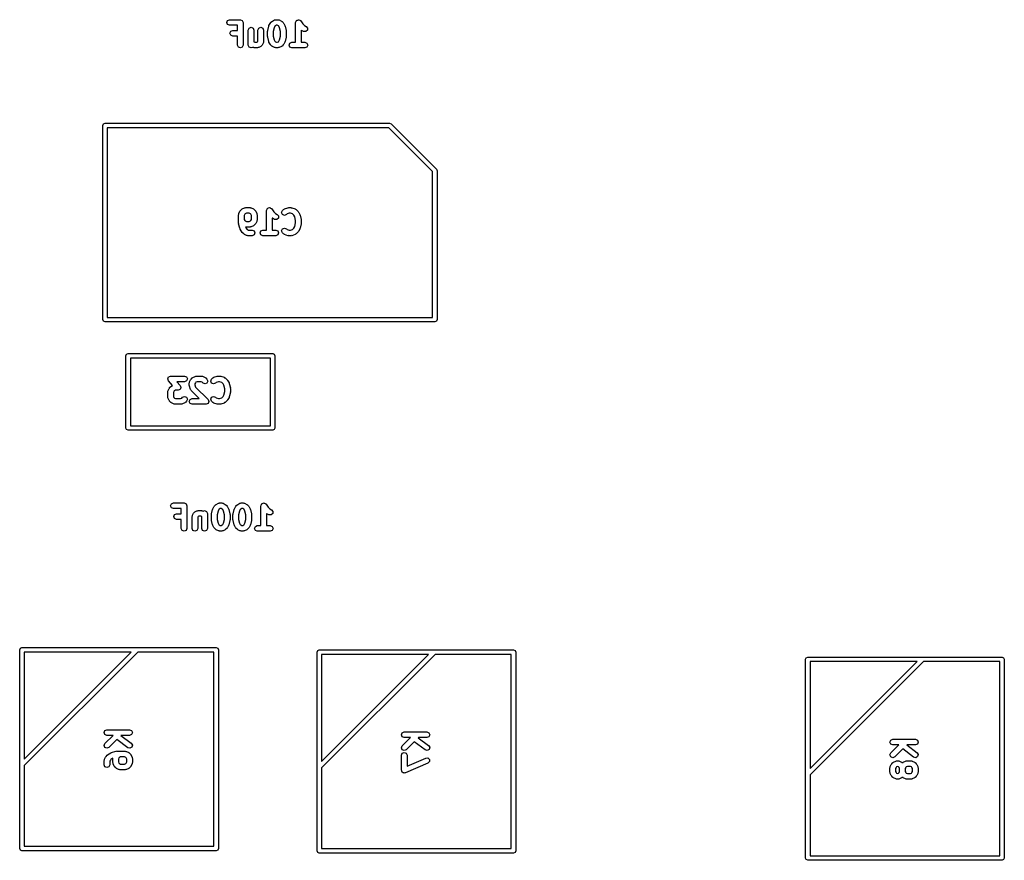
# Model space of a CAD drawing. Extents: x -30 to 247, y -88 to 102.
# Tile 24 of 26: x 137 to 158, y 19 to 37. Entities that reach past the tile are written whole.
import ezdxf

# ---------------------------------------------------------------- set-up
doc = ezdxf.new("R2010")
doc.units = 0
doc.layers.add('BLACK', color=7, linetype='CONTINUOUS')

msp = doc.modelspace()

# ---------------------------------------------------------------- linework, layer by layer
at = {"layer": 'BLACK', "linetype": 'CONTINUOUS'}
for p, q in [((141.162, 37.2587), (141.181, 37.3029)), ((141.181, 37.3029), (141.225, 37.3212)), ((141.225, 37.3212), (141.463, 37.3212)), ((141.463, 37.3212), (141.507, 37.3029)), ((141.507, 37.3029), (141.525, 37.2587)), ((142.133, 37.2553), (142.157, 37.2791)), ((142.157, 37.2791), (142.166, 37.283)), ((142.166, 37.283), (142.173, 37.2908)), ((142.173, 37.2908), (142.221, 37.3146)), ((142.221, 37.3146), (142.235, 37.3156)), ((142.235, 37.3156), (142.249, 37.3212)), ((142.249, 37.3212), (142.296, 37.3212)), ((142.296, 37.3212), (142.31, 37.3156)), ((142.31, 37.3156), (142.324, 37.3146)), ((142.324, 37.3146), (142.372, 37.2908)), ((142.372, 37.2908), (142.378, 37.283)), ((142.378, 37.283), (142.388, 37.2791)), ((142.388, 37.2791), (142.412, 37.2553)), ((142.686, 37.2587), (142.689, 37.2646)), ((142.687, 37.2709), (142.697, 37.2861)), ((142.689, 37.2646), (142.687, 37.2709)), ((142.697, 37.2861), (142.704, 37.3029)), ((142.704, 37.3029), (142.71, 37.3053)), ((142.71, 37.3053), (142.714, 37.3107)), ((142.714, 37.3107), (142.732, 37.3142)), ((142.732, 37.3142), (142.749, 37.3212)), ((142.749, 37.3212), (142.755, 37.3187)), ((142.755, 37.3187), (142.761, 37.32)), ((142.761, 37.32), (142.776, 37.3099)), ((142.776, 37.3099), (142.793, 37.3029)), ((142.793, 37.3029), (142.795, 37.2969)), ((142.795, 37.2969), (142.801, 37.2934)), ((142.801, 37.2934), (142.845, 37.2271)), ((141.181, 37.2145), (141.162, 37.2587)), ((141.225, 37.1962), (141.181, 37.2145)), ((141.4, 37.1962), (141.225, 37.1962)), ((141.234, 37.0206), (141.252, 37.0648)), ((141.252, 37.0648), (141.296, 37.0831)), ((141.296, 37.0831), (141.4, 37.0831)), ((141.4, 37.0831), (141.4, 37.1962)), ((141.525, 37.2587), (141.525, 36.7587)), ((141.638, 37.092), (141.657, 37.1362)), ((141.638, 36.7587), (141.638, 37.092)), ((141.657, 37.1362), (141.701, 37.1545)), ((141.701, 37.1545), (141.745, 37.1362)), ((141.745, 37.1362), (141.763, 37.092)), ((141.763, 37.092), (141.763, 36.833)), ((141.853, 37.092), (141.871, 37.1362)), ((141.853, 36.8449), (141.853, 37.092)), ((141.871, 37.1362), (141.915, 37.1545)), ((141.915, 37.1545), (141.959, 37.1362)), ((141.959, 37.1362), (141.978, 37.092)), ((141.978, 37.092), (141.978, 36.8301)), ((142.067, 37.0682), (142.07, 37.0755)), ((142.067, 36.9492), (142.067, 37.0682)), ((142.069, 37.0834), (142.093, 37.1786)), ((142.07, 37.0755), (142.069, 37.0834)), ((142.093, 37.1786), (142.097, 37.1843)), ((142.097, 37.1914), (142.121, 37.239)), ((142.097, 37.1843), (142.097, 37.1914)), ((142.121, 37.239), (142.129, 37.2458)), ((142.129, 37.2458), (142.133, 37.2553)), ((142.212, 37.1416), (142.192, 37.0605)), ((142.192, 37.0605), (142.192, 36.9569)), ((142.229, 37.1741), (142.212, 37.1416)), ((142.238, 37.1835), (142.229, 37.1741)), ((142.263, 37.1962), (142.238, 37.1835)), ((142.281, 37.1962), (142.263, 37.1962)), ((142.307, 37.1835), (142.281, 37.1962)), ((142.316, 37.174), (142.307, 37.1835)), ((142.332, 37.1416), (142.316, 37.174)), ((142.353, 37.0605), (142.332, 37.1416)), ((142.353, 36.9569), (142.353, 37.0605)), ((142.412, 37.2553), (142.416, 37.2458)), ((142.416, 37.2458), (142.424, 37.239)), ((142.424, 37.239), (142.447, 37.1914)), ((142.447, 37.1914), (142.448, 37.1843)), ((142.448, 37.1843), (142.452, 37.1786)), ((142.452, 37.1786), (142.476, 37.0834)), ((142.476, 37.0834), (142.475, 37.0755)), ((142.475, 37.0755), (142.478, 37.0682)), ((142.478, 37.0682), (142.478, 36.9492)), ((142.686, 36.8212), (142.686, 37.2587)), ((142.816, 37.0837), (142.811, 37.0893)), ((142.811, 37.0893), (142.811, 36.8212)), ((142.863, 37.0599), (142.816, 37.0837)), ((142.845, 37.2271), (142.881, 37.191)), ((142.911, 37.0565), (142.863, 37.0599)), ((142.881, 37.191), (142.919, 37.1717)), ((142.947, 37.0879), (142.911, 37.0565)), ((142.919, 37.1717), (142.951, 37.1356)), ((142.951, 37.1356), (142.947, 37.0879)), ((141.252, 36.9764), (141.234, 37.0206)), ((141.296, 36.9581), (141.252, 36.9764)), ((141.4, 36.9581), (141.296, 36.9581)), ((141.4, 36.7587), (141.4, 36.9581)), ((141.763, 36.833), (141.787, 36.8212)), ((141.829, 36.8212), (141.845, 36.8291)), ((141.845, 36.8291), (141.853, 36.8449)), ((141.978, 36.8301), (141.972, 36.8167)), ((142.07, 36.9418), (142.067, 36.9492)), ((142.069, 36.934), (142.07, 36.9418)), ((142.093, 36.8388), (142.069, 36.934)), ((142.097, 36.8331), (142.093, 36.8388)), ((142.097, 36.826), (142.097, 36.8331)), ((142.121, 36.7784), (142.097, 36.826)), ((142.192, 36.9569), (142.212, 36.8757)), ((142.212, 36.8757), (142.229, 36.8433)), ((142.229, 36.8433), (142.238, 36.8339)), ((142.238, 36.8339), (142.263, 36.8212)), ((142.281, 36.8212), (142.307, 36.8339)), ((142.307, 36.8339), (142.316, 36.8433)), ((142.316, 36.8433), (142.332, 36.8757)), ((142.332, 36.8757), (142.353, 36.9569)), ((142.447, 36.826), (142.424, 36.7784)), ((142.448, 36.8331), (142.447, 36.826)), ((142.452, 36.8388), (142.448, 36.8331)), ((142.476, 36.934), (142.452, 36.8388)), ((142.478, 36.9492), (142.475, 36.9418)), ((142.475, 36.9418), (142.476, 36.934)), ((141.419, 36.7145), (141.4, 36.7587)), ((141.463, 36.6962), (141.419, 36.7145)), ((141.507, 36.7145), (141.463, 36.6962)), ((141.525, 36.7587), (141.507, 36.7145)), ((141.657, 36.7145), (141.638, 36.7587)), ((141.701, 36.6962), (141.657, 36.7145)), ((141.732, 36.709), (141.701, 36.6962)), ((141.744, 36.7028), (141.732, 36.709)), ((141.759, 36.7018), (141.744, 36.7028)), ((141.772, 36.6962), (141.759, 36.7018)), ((141.844, 36.6962), (141.772, 36.6962)), ((141.787, 36.8212), (141.829, 36.8212)), ((141.857, 36.7018), (141.844, 36.6962)), ((141.872, 36.7028), (141.857, 36.7018)), ((141.919, 36.7266), (141.872, 36.7028)), ((141.932, 36.7416), (141.919, 36.7266)), ((141.947, 36.7545), (141.932, 36.7416)), ((141.971, 36.8022), (141.947, 36.7545)), ((141.972, 36.8167), (141.971, 36.8022)), ((142.129, 36.7716), (142.121, 36.7784)), ((142.133, 36.7621), (142.129, 36.7716)), ((142.157, 36.7383), (142.133, 36.7621)), ((142.166, 36.7344), (142.157, 36.7383)), ((142.173, 36.7266), (142.166, 36.7344)), ((142.221, 36.7028), (142.173, 36.7266)), ((142.235, 36.7018), (142.221, 36.7028)), ((142.249, 36.6962), (142.235, 36.7018)), ((142.296, 36.6962), (142.249, 36.6962)), ((142.263, 36.8212), (142.281, 36.8212)), ((142.31, 36.7018), (142.296, 36.6962)), ((142.324, 36.7028), (142.31, 36.7018)), ((142.372, 36.7266), (142.324, 36.7028)), ((142.378, 36.7344), (142.372, 36.7266)), ((142.388, 36.7383), (142.378, 36.7344)), ((142.412, 36.7621), (142.388, 36.7383)), ((142.416, 36.7716), (142.412, 36.7621)), ((142.424, 36.7784), (142.416, 36.7716)), ((142.543, 36.7587), (142.562, 36.8029)), ((142.562, 36.7145), (142.543, 36.7587)), ((142.562, 36.8029), (142.606, 36.8212)), ((142.606, 36.6962), (142.562, 36.7145)), ((142.606, 36.8212), (142.686, 36.8212)), ((142.749, 36.6962), (142.606, 36.6962)), ((142.891, 36.6962), (142.749, 36.6962)), ((142.811, 36.8212), (142.891, 36.8212)), ((142.891, 36.8212), (142.936, 36.8029)), ((142.936, 36.7145), (142.891, 36.6962)), ((142.936, 36.8029), (142.954, 36.7587)), ((142.954, 36.7587), (142.936, 36.7145)), ((138.417, 34.98), (138.432, 35.0154)), ((138.417, 30.68), (138.417, 34.98)), ((138.432, 35.0154), (138.468, 35.03)), ((138.468, 35.03), (144.767, 35.03)), ((138.517, 34.93), (138.517, 30.73)), ((144.747, 34.93), (138.517, 34.93)), ((145.718, 33.9593), (144.747, 34.93)), ((144.767, 35.03), (144.803, 35.0154)), ((144.803, 35.0154), (145.803, 34.0154)), ((145.803, 34.0154), (145.814, 33.9884)), ((145.718, 30.73), (145.718, 33.9593)), ((145.814, 33.9884), (145.817, 33.98)), ((145.817, 33.98), (145.817, 30.68)), ((141.49, 33.1191), (141.499, 33.123)), ((141.499, 33.123), (141.506, 33.1308)), ((141.506, 33.1308), (141.554, 33.1546)), ((141.554, 33.1546), (141.568, 33.1556)), ((141.568, 33.1556), (141.582, 33.1612)), ((141.582, 33.1612), (141.677, 33.1612)), ((141.677, 33.1612), (141.69, 33.1556)), ((141.69, 33.1556), (141.705, 33.1546)), ((141.705, 33.1546), (141.753, 33.1308)), ((141.753, 33.1308), (141.759, 33.123)), ((141.759, 33.123), (141.769, 33.1191)), ((142.044, 33.1109), (142.054, 33.1261)), ((142.054, 33.1261), (142.061, 33.1429)), ((142.061, 33.1429), (142.067, 33.1453)), ((142.067, 33.1453), (142.071, 33.1507)), ((142.071, 33.1507), (142.089, 33.1542)), ((142.089, 33.1542), (142.106, 33.1612)), ((142.106, 33.1612), (142.112, 33.1587)), ((142.112, 33.1587), (142.118, 33.16)), ((142.118, 33.16), (142.133, 33.1499)), ((142.133, 33.1499), (142.15, 33.1429)), ((142.15, 33.1429), (142.152, 33.1369)), ((142.152, 33.1369), (142.158, 33.1334)), ((142.158, 33.1334), (142.202, 33.0671)), ((142.419, 33.1191), (142.432, 33.1246)), ((142.432, 33.1246), (142.443, 33.1342)), ((142.443, 33.1342), (142.514, 33.158)), ((142.514, 33.158), (142.525, 33.1573)), ((142.525, 33.1573), (142.534, 33.1612)), ((142.534, 33.1612), (142.582, 33.1612)), ((142.582, 33.1612), (142.591, 33.1573)), ((142.591, 33.1573), (142.602, 33.158)), ((142.602, 33.158), (142.673, 33.1342)), ((142.673, 33.1342), (142.684, 33.1246)), ((142.684, 33.1246), (142.697, 33.1191)), ((141.424, 33.0035), (141.43, 33.0169)), ((141.424, 32.813), (141.424, 33.0035)), ((141.43, 33.0169), (141.431, 33.0314)), ((141.431, 33.0314), (141.454, 33.079)), ((141.454, 33.079), (141.462, 33.0858)), ((141.462, 33.0858), (141.466, 33.0953)), ((141.466, 33.0953), (141.49, 33.1191)), ((141.562, 33.0141), (141.549, 32.9887)), ((141.549, 32.9887), (141.549, 32.8992)), ((141.571, 33.0235), (141.562, 33.0141)), ((141.597, 33.0362), (141.571, 33.0235)), ((141.662, 33.0362), (141.597, 33.0362)), ((141.688, 33.0235), (141.662, 33.0362)), ((141.697, 33.014), (141.688, 33.0235)), ((141.71, 32.9887), (141.697, 33.014)), ((141.71, 32.8992), (141.71, 32.9887)), ((141.769, 33.1191), (141.793, 33.0953)), ((141.793, 33.0953), (141.797, 33.0858)), ((141.797, 33.0858), (141.804, 33.079)), ((141.804, 33.079), (141.828, 33.0314)), ((141.828, 33.0314), (141.829, 33.0169)), ((141.829, 33.0169), (141.835, 33.0035)), ((141.835, 33.0035), (141.835, 32.8844)), ((142.043, 33.0987), (142.046, 33.1046)), ((142.043, 32.6612), (142.043, 33.0987)), ((142.046, 33.1046), (142.044, 33.1109)), ((142.173, 32.9237), (142.168, 32.9293)), ((142.168, 32.9293), (142.168, 32.6612)), ((142.22, 32.8999), (142.173, 32.9237)), ((142.202, 33.0671), (142.238, 33.031)), ((142.238, 33.031), (142.276, 33.0117)), ((142.304, 32.9279), (142.268, 32.8965)), ((142.276, 33.0117), (142.308, 32.9756)), ((142.308, 32.9756), (142.304, 32.9279)), ((142.376, 33.0511), (142.395, 33.0953)), ((142.395, 33.0069), (142.376, 33.0511)), ((142.395, 33.0953), (142.419, 33.1191)), ((142.439, 32.9886), (142.395, 33.0069)), ((142.483, 33.0069), (142.439, 32.9886)), ((142.496, 33.0203), (142.483, 33.0069)), ((142.544, 33.0362), (142.496, 33.0203)), ((142.572, 33.0362), (142.544, 33.0362)), ((142.619, 33.0203), (142.572, 33.0362)), ((142.649, 32.9902), (142.619, 33.0203)), ((142.666, 32.9578), (142.649, 32.9902)), ((142.686, 32.8767), (142.666, 32.9578)), ((142.697, 33.1191), (142.745, 33.0715)), ((142.745, 33.0715), (142.749, 33.062)), ((142.749, 33.062), (142.757, 33.0552)), ((142.757, 33.0552), (142.781, 33.0076)), ((142.781, 33.0076), (142.781, 33.0005)), ((142.781, 33.0005), (142.785, 32.9948)), ((142.785, 32.9948), (142.809, 32.8996)), ((141.427, 32.8057), (141.424, 32.813)), ((141.426, 32.7978), (141.427, 32.8057)), ((141.45, 32.7026), (141.426, 32.7978)), ((141.456, 32.6938), (141.45, 32.7026)), ((141.458, 32.6831), (141.456, 32.6938)), ((141.549, 32.8992), (141.562, 32.8738)), ((141.562, 32.8738), (141.571, 32.8643)), ((141.571, 32.8643), (141.597, 32.8517)), ((141.582, 32.7267), (141.579, 32.728)), ((141.579, 32.728), (141.607, 32.6861)), ((141.677, 32.7267), (141.582, 32.7267)), ((141.597, 32.8517), (141.662, 32.8517)), ((141.607, 32.6861), (141.619, 32.6739)), ((141.662, 32.8517), (141.688, 32.8643)), ((141.69, 32.7322), (141.677, 32.7267)), ((141.688, 32.8643), (141.697, 32.8738)), ((141.705, 32.7333), (141.69, 32.7322)), ((141.697, 32.8738), (141.71, 32.8992)), ((141.753, 32.7571), (141.705, 32.7333)), ((141.759, 32.7648), (141.753, 32.7571)), ((141.769, 32.7688), (141.759, 32.7648)), ((141.793, 32.7926), (141.769, 32.7688)), ((141.797, 32.8021), (141.793, 32.7926)), ((141.804, 32.8088), (141.797, 32.8021)), ((141.828, 32.8565), (141.804, 32.8088)), ((141.829, 32.871), (141.828, 32.8565)), ((141.835, 32.8844), (141.829, 32.871)), ((142.268, 32.8965), (142.22, 32.8999)), ((142.376, 32.6463), (142.395, 32.6905)), ((142.395, 32.6905), (142.439, 32.7088)), ((142.439, 32.7088), (142.483, 32.6905)), ((142.483, 32.6905), (142.496, 32.6771)), ((142.619, 32.6771), (142.649, 32.7071)), ((142.649, 32.7071), (142.666, 32.7396)), ((142.666, 32.7396), (142.686, 32.8207)), ((142.686, 32.8207), (142.686, 32.8767)), ((142.781, 32.6898), (142.757, 32.6422)), ((142.785, 32.7026), (142.781, 32.6969)), ((142.781, 32.6969), (142.781, 32.6898)), ((142.809, 32.7978), (142.785, 32.7026)), ((142.809, 32.8996), (142.808, 32.8917)), ((142.808, 32.8917), (142.811, 32.8844)), ((142.811, 32.813), (142.808, 32.8057)), ((142.808, 32.8057), (142.809, 32.7978)), ((142.811, 32.8844), (142.811, 32.813)), ((141.506, 32.6116), (141.458, 32.6831)), ((141.511, 32.6081), (141.506, 32.6116)), ((141.514, 32.6021), (141.511, 32.6081)), ((141.538, 32.5783), (141.514, 32.6021)), ((141.547, 32.5744), (141.538, 32.5783)), ((141.554, 32.5666), (141.547, 32.5744)), ((141.601, 32.5428), (141.554, 32.5666)), ((141.616, 32.5418), (141.601, 32.5428)), ((141.629, 32.5362), (141.616, 32.5418)), ((141.619, 32.6739), (141.644, 32.6612)), ((141.725, 32.5362), (141.629, 32.5362)), ((141.644, 32.6612), (141.725, 32.6612)), ((141.725, 32.6612), (141.769, 32.6429)), ((141.769, 32.5545), (141.725, 32.5362)), ((141.769, 32.6429), (141.787, 32.5987)), ((141.787, 32.5987), (141.769, 32.5545)), ((141.9, 32.5987), (141.919, 32.6429)), ((141.919, 32.5545), (141.9, 32.5987)), ((141.919, 32.6429), (141.963, 32.6612)), ((141.963, 32.5362), (141.919, 32.5545)), ((141.963, 32.6612), (142.043, 32.6612)), ((142.106, 32.5362), (141.963, 32.5362)), ((142.248, 32.5362), (142.106, 32.5362)), ((142.168, 32.6612), (142.248, 32.6612)), ((142.248, 32.6612), (142.293, 32.6429)), ((142.293, 32.5545), (142.248, 32.5362)), ((142.293, 32.6429), (142.311, 32.5987)), ((142.311, 32.5987), (142.293, 32.5545)), ((142.395, 32.6021), (142.376, 32.6463)), ((142.419, 32.5783), (142.395, 32.6021)), ((142.432, 32.5727), (142.419, 32.5783)), ((142.443, 32.5632), (142.432, 32.5727)), ((142.514, 32.5394), (142.443, 32.5632)), ((142.496, 32.6771), (142.544, 32.6612)), ((142.525, 32.5401), (142.514, 32.5394)), ((142.534, 32.5362), (142.525, 32.5401)), ((142.582, 32.5362), (142.534, 32.5362)), ((142.544, 32.6612), (142.572, 32.6612)), ((142.572, 32.6612), (142.619, 32.6771)), ((142.591, 32.5401), (142.582, 32.5362)), ((142.602, 32.5394), (142.591, 32.5401)), ((142.673, 32.5632), (142.602, 32.5394)), ((142.684, 32.5727), (142.673, 32.5632)), ((142.697, 32.5783), (142.684, 32.5727)), ((142.745, 32.6259), (142.697, 32.5783)), ((142.749, 32.6354), (142.745, 32.6259)), ((142.757, 32.6422), (142.749, 32.6354)), ((138.517, 30.73), (145.718, 30.73)), ((138.432, 30.6446), (138.417, 30.68)), ((138.468, 30.63), (138.432, 30.6446)), ((145.767, 30.63), (138.468, 30.63)), ((145.803, 30.6446), (145.767, 30.63)), ((145.817, 30.68), (145.803, 30.6446)), ((138.93, 29.88), (138.945, 29.9154)), ((138.93, 28.28), (138.93, 29.88)), ((138.945, 29.9154), (138.98, 29.93)), ((138.98, 29.93), (142.18, 29.93)), ((142.18, 29.93), (142.215, 29.9154)), ((142.215, 29.9154), (142.23, 29.88)), ((142.23, 29.88), (142.23, 28.28)), ((139.03, 29.83), (139.03, 28.33)), ((142.13, 29.83), (139.03, 29.83)), ((142.13, 28.33), (142.13, 29.83)), ((139.878, 29.4157), (139.899, 29.4228)), ((139.899, 29.4228), (139.919, 29.4312)), ((139.919, 29.4312), (140.229, 29.4312)), ((140.229, 29.4312), (140.273, 29.4129)), ((140.415, 29.4008), (140.463, 29.4246)), ((140.463, 29.4246), (140.477, 29.4256)), ((140.477, 29.4256), (140.49, 29.4312)), ((140.49, 29.4312), (140.61, 29.4312)), ((140.61, 29.4312), (140.623, 29.4256)), ((140.623, 29.4256), (140.637, 29.4246)), ((140.637, 29.4246), (140.685, 29.4008)), ((140.875, 29.4042), (140.947, 29.428)), ((140.947, 29.428), (140.957, 29.4273)), ((140.957, 29.4273), (140.967, 29.4312)), ((140.967, 29.4312), (141.014, 29.4312)), ((141.014, 29.4312), (141.024, 29.4273)), ((141.024, 29.4273), (141.034, 29.428)), ((141.034, 29.428), (141.105, 29.4042)), ((139.857, 29.3728), (139.866, 29.3926)), ((139.857, 29.3707), (139.857, 29.3728)), ((139.857, 29.3687), (139.857, 29.3707)), ((139.865, 29.3484), (139.857, 29.3687)), ((139.872, 29.3275), (139.865, 29.3484)), ((139.866, 29.3926), (139.875, 29.4129)), ((139.964, 29.2228), (139.872, 29.3275)), ((139.875, 29.4129), (139.877, 29.4137)), ((139.877, 29.4137), (139.878, 29.4157)), ((139.899, 29.1748), (139.922, 29.1986)), ((139.922, 29.1986), (139.932, 29.2025)), ((139.932, 29.2025), (139.939, 29.2103)), ((139.939, 29.2103), (139.964, 29.2228)), ((140.229, 29.3062), (140.057, 29.3062)), ((140.057, 29.3062), (140.133, 29.2194)), ((140.133, 29.2194), (140.14, 29.1985)), ((140.273, 29.3245), (140.229, 29.3062)), ((140.273, 29.4129), (140.291, 29.3687)), ((140.291, 29.3687), (140.273, 29.3245)), ((140.333, 29.2735), (140.338, 29.2869)), ((140.333, 29.2258), (140.333, 29.2735)), ((140.337, 29.2163), (140.333, 29.2258)), ((140.336, 29.2061), (140.337, 29.2163)), ((140.36, 29.1346), (140.336, 29.2061)), ((140.338, 29.2869), (140.339, 29.3014)), ((140.339, 29.3014), (140.363, 29.349)), ((140.363, 29.349), (140.371, 29.3558)), ((140.371, 29.3558), (140.375, 29.3653)), ((140.375, 29.3653), (140.399, 29.3891)), ((140.399, 29.3891), (140.408, 29.393)), ((140.408, 29.393), (140.415, 29.4008)), ((140.47, 29.2841), (140.458, 29.2587)), ((140.458, 29.2587), (140.458, 29.236)), ((140.458, 29.236), (140.474, 29.1882)), ((140.48, 29.2935), (140.47, 29.2841)), ((140.505, 29.3062), (140.48, 29.2935)), ((140.595, 29.3062), (140.505, 29.3062)), ((140.62, 29.2935), (140.595, 29.3062)), ((140.637, 29.2769), (140.62, 29.2935)), ((140.681, 29.2586), (140.637, 29.2769)), ((140.725, 29.2769), (140.681, 29.2586)), ((140.685, 29.4008), (140.692, 29.393)), ((140.692, 29.393), (140.701, 29.3891)), ((140.701, 29.3891), (140.725, 29.3653)), ((140.725, 29.3653), (140.743, 29.3211)), ((140.743, 29.3211), (140.725, 29.2769)), ((140.809, 29.3211), (140.827, 29.3653)), ((140.827, 29.2769), (140.809, 29.3211)), ((140.827, 29.3653), (140.851, 29.3891)), ((140.871, 29.2586), (140.827, 29.2769)), ((140.851, 29.3891), (140.864, 29.3946)), ((140.864, 29.3946), (140.875, 29.4042)), ((140.916, 29.2769), (140.871, 29.2586)), ((140.929, 29.2903), (140.916, 29.2769)), ((140.977, 29.3062), (140.929, 29.2903)), ((141.004, 29.3062), (140.977, 29.3062)), ((141.052, 29.2903), (141.004, 29.3062)), ((141.082, 29.2602), (141.052, 29.2903)), ((141.098, 29.2278), (141.082, 29.2602)), ((141.118, 29.1467), (141.098, 29.2278)), ((141.105, 29.4042), (141.116, 29.3946)), ((141.116, 29.3946), (141.13, 29.3891)), ((141.13, 29.3891), (141.178, 29.3415)), ((141.178, 29.3415), (141.181, 29.332)), ((141.181, 29.332), (141.189, 29.3252)), ((141.189, 29.3252), (141.213, 29.2776)), ((141.213, 29.2776), (141.214, 29.2705)), ((141.214, 29.2705), (141.218, 29.2648)), ((141.218, 29.2648), (141.242, 29.1696)), ((139.857, 29.083), (139.862, 29.0964)), ((139.857, 28.9639), (139.857, 29.083)), ((139.862, 29.0964), (139.863, 29.1109)), ((139.863, 29.1109), (139.887, 29.1585)), ((139.887, 29.1585), (139.895, 29.1653)), ((139.895, 29.1653), (139.899, 29.1748)), ((139.994, 29.0936), (139.982, 29.0682)), ((139.982, 29.0682), (139.982, 28.9787)), ((140.004, 29.103), (139.994, 29.0936)), ((140.029, 29.1157), (140.004, 29.103)), ((140.086, 29.1157), (140.029, 29.1157)), ((140.106, 29.1241), (140.086, 29.1157)), ((140.127, 29.1312), (140.106, 29.1241)), ((140.128, 29.1332), (140.127, 29.1312)), ((140.13, 29.134), (140.128, 29.1332)), ((140.138, 29.1543), (140.13, 29.134)), ((140.148, 29.1741), (140.138, 29.1543)), ((140.14, 29.1985), (140.148, 29.1782)), ((140.148, 29.1782), (140.147, 29.1762)), ((140.147, 29.1762), (140.148, 29.1741)), ((140.369, 29.1236), (140.36, 29.1346)), ((140.375, 29.1102), (140.369, 29.1236)), ((140.554, 28.9312), (140.375, 29.1102)), ((140.474, 29.1882), (140.749, 28.9129)), ((141.082, 28.9771), (141.098, 29.0096)), ((141.098, 29.0096), (141.118, 29.0907)), ((141.118, 29.0907), (141.118, 29.1467)), ((141.242, 29.0678), (141.218, 28.9726)), ((141.242, 29.1696), (141.24, 29.1617)), ((141.24, 29.1617), (141.243, 29.1544)), ((141.243, 29.083), (141.24, 29.0757)), ((141.24, 29.0757), (141.242, 29.0678)), ((141.243, 29.1544), (141.243, 29.083)), ((139.862, 28.9505), (139.857, 28.9639)), ((139.863, 28.936), (139.862, 28.9505)), ((139.887, 28.8884), (139.863, 28.936)), ((139.895, 28.8816), (139.887, 28.8884)), ((139.899, 28.8721), (139.895, 28.8816)), ((139.922, 28.8483), (139.899, 28.8721)), ((139.932, 28.8444), (139.922, 28.8483)), ((139.939, 28.8366), (139.932, 28.8444)), ((139.986, 28.8128), (139.939, 28.8366)), ((139.982, 28.9787), (139.994, 28.9533)), ((140.001, 28.8118), (139.986, 28.8128)), ((139.994, 28.9533), (140.004, 28.9439)), ((140.014, 28.8062), (140.001, 28.8118)), ((140.004, 28.9439), (140.029, 28.9312)), ((140.157, 28.8062), (140.014, 28.8062)), ((140.029, 28.9312), (140.142, 28.9312)), ((140.142, 28.9312), (140.168, 28.9439)), ((140.171, 28.8118), (140.157, 28.8062)), ((140.168, 28.9439), (140.184, 28.9605)), ((140.185, 28.8128), (140.171, 28.8118)), ((140.184, 28.9605), (140.229, 28.9788)), ((140.233, 28.8366), (140.185, 28.8128)), ((140.229, 28.9788), (140.273, 28.9605)), ((140.239, 28.8444), (140.233, 28.8366)), ((140.249, 28.8483), (140.239, 28.8444)), ((140.273, 28.8721), (140.249, 28.8483)), ((140.273, 28.9605), (140.291, 28.9163)), ((140.291, 28.9163), (140.273, 28.8721)), ((140.333, 28.8687), (140.351, 28.9129)), ((140.351, 28.8245), (140.333, 28.8687)), ((140.351, 28.9129), (140.395, 28.9312)), ((140.395, 28.8062), (140.351, 28.8245)), ((140.395, 28.9312), (140.554, 28.9312)), ((140.705, 28.8062), (140.395, 28.8062)), ((140.749, 28.8245), (140.705, 28.8062)), ((140.749, 28.9129), (140.767, 28.8687)), ((140.767, 28.8687), (140.749, 28.8245)), ((140.809, 28.9163), (140.827, 28.9605)), ((140.827, 28.8721), (140.809, 28.9163)), ((140.827, 28.9605), (140.871, 28.9788)), ((140.851, 28.8483), (140.827, 28.8721)), ((140.864, 28.8427), (140.851, 28.8483)), ((140.875, 28.8332), (140.864, 28.8427)), ((140.871, 28.9788), (140.916, 28.9605)), ((140.947, 28.8094), (140.875, 28.8332)), ((140.916, 28.9605), (140.929, 28.9471)), ((140.929, 28.9471), (140.977, 28.9312)), ((140.957, 28.8101), (140.947, 28.8094)), ((140.967, 28.8062), (140.957, 28.8101)), ((141.014, 28.8062), (140.967, 28.8062)), ((140.977, 28.9312), (141.004, 28.9312)), ((141.004, 28.9312), (141.052, 28.9471)), ((141.024, 28.8101), (141.014, 28.8062)), ((141.034, 28.8094), (141.024, 28.8101)), ((141.105, 28.8332), (141.034, 28.8094)), ((141.052, 28.9471), (141.082, 28.9771)), ((141.116, 28.8427), (141.105, 28.8332)), ((141.13, 28.8483), (141.116, 28.8427)), ((141.178, 28.8959), (141.13, 28.8483)), ((141.181, 28.9054), (141.178, 28.8959)), ((141.189, 28.9122), (141.181, 28.9054)), ((141.213, 28.9598), (141.189, 28.9122)), ((141.214, 28.9669), (141.213, 28.9598)), ((141.218, 28.9726), (141.214, 28.9669)), ((139.03, 28.33), (142.13, 28.33)), ((138.945, 28.2446), (138.93, 28.28)), ((138.98, 28.23), (138.945, 28.2446)), ((142.18, 28.23), (138.98, 28.23)), ((142.215, 28.2446), (142.18, 28.23)), ((142.23, 28.28), (142.215, 28.2446)), ((139.919, 26.5587), (139.937, 26.6029)), ((139.937, 26.6029), (139.982, 26.6212)), ((139.982, 26.6212), (140.22, 26.6212)), ((140.22, 26.6212), (140.264, 26.6029)), ((140.264, 26.6029), (140.282, 26.5587)), ((140.923, 26.583), (140.93, 26.5908)), ((140.93, 26.5908), (140.978, 26.6146)), ((140.978, 26.6146), (140.992, 26.6156)), ((140.992, 26.6156), (141.005, 26.6212)), ((141.005, 26.6212), (141.053, 26.6212)), ((141.053, 26.6212), (141.067, 26.6156)), ((141.067, 26.6156), (141.081, 26.6146)), ((141.081, 26.6146), (141.129, 26.5908)), ((141.129, 26.5908), (141.135, 26.583)), ((141.399, 26.583), (141.406, 26.5908)), ((141.406, 26.5908), (141.454, 26.6146)), ((141.454, 26.6146), (141.468, 26.6156)), ((141.468, 26.6156), (141.482, 26.6212)), ((141.482, 26.6212), (141.529, 26.6212)), ((141.529, 26.6212), (141.543, 26.6156)), ((141.543, 26.6156), (141.557, 26.6146)), ((141.557, 26.6146), (141.605, 26.5908)), ((141.605, 26.5908), (141.612, 26.583)), ((141.92, 26.5709), (141.931, 26.5861)), ((141.931, 26.5861), (141.937, 26.6029)), ((141.937, 26.6029), (141.943, 26.6053)), ((141.943, 26.6053), (141.947, 26.6107)), ((141.947, 26.6107), (141.965, 26.6142)), ((141.965, 26.6142), (141.982, 26.6212)), ((141.982, 26.6212), (141.988, 26.6187)), ((141.988, 26.6187), (141.994, 26.62)), ((141.994, 26.62), (142.009, 26.6099)), ((142.009, 26.6099), (142.026, 26.6029)), ((142.026, 26.6029), (142.028, 26.5969)), ((142.028, 26.5969), (142.034, 26.5934)), ((142.034, 26.5934), (142.078, 26.5271)), ((139.937, 26.5145), (139.919, 26.5587)), ((139.982, 26.4962), (139.937, 26.5145)), ((140.157, 26.4962), (139.982, 26.4962)), ((140.009, 26.3648), (140.053, 26.3831)), ((140.053, 26.3831), (140.157, 26.3831)), ((140.157, 26.3831), (140.157, 26.4962)), ((140.282, 26.5587), (140.282, 26.0587)), ((140.402, 26.3485), (140.426, 26.3962)), ((140.426, 26.3962), (140.441, 26.4091)), ((140.441, 26.4091), (140.454, 26.4241)), ((140.454, 26.4241), (140.501, 26.4479)), ((140.501, 26.4479), (140.516, 26.449)), ((140.516, 26.449), (140.529, 26.4545)), ((140.529, 26.4545), (140.601, 26.4545)), ((140.601, 26.4545), (140.614, 26.449)), ((140.614, 26.449), (140.629, 26.4479)), ((140.629, 26.4479), (140.641, 26.4417)), ((140.641, 26.4417), (140.672, 26.4545)), ((140.672, 26.4545), (140.716, 26.4362)), ((140.716, 26.4362), (140.735, 26.392)), ((140.735, 26.392), (140.735, 26.0587)), ((140.824, 26.3682), (140.827, 26.3755)), ((140.824, 26.2492), (140.824, 26.3682)), ((140.826, 26.3834), (140.85, 26.4786)), ((140.827, 26.3755), (140.826, 26.3834)), ((140.85, 26.4786), (140.854, 26.4843)), ((140.854, 26.4914), (140.878, 26.539)), ((140.854, 26.4843), (140.854, 26.4914)), ((140.878, 26.539), (140.886, 26.5458)), ((140.886, 26.5458), (140.89, 26.5553)), ((140.89, 26.5553), (140.914, 26.5791)), ((140.914, 26.5791), (140.923, 26.583)), ((140.969, 26.4416), (140.949, 26.3605)), ((140.985, 26.4741), (140.969, 26.4416)), ((140.995, 26.4835), (140.985, 26.4741)), ((141.02, 26.4962), (140.995, 26.4835)), ((141.038, 26.4962), (141.02, 26.4962)), ((141.064, 26.4835), (141.038, 26.4962)), ((141.073, 26.474), (141.064, 26.4835)), ((141.089, 26.4416), (141.073, 26.474)), ((141.11, 26.3605), (141.089, 26.4416)), ((141.135, 26.583), (141.145, 26.5791)), ((141.145, 26.5791), (141.169, 26.5553)), ((141.169, 26.5553), (141.173, 26.5458)), ((141.173, 26.5458), (141.18, 26.539)), ((141.18, 26.539), (141.204, 26.4914)), ((141.204, 26.4914), (141.205, 26.4843)), ((141.205, 26.4843), (141.209, 26.4786)), ((141.209, 26.4786), (141.233, 26.3834)), ((141.233, 26.3834), (141.232, 26.3755)), ((141.232, 26.3755), (141.235, 26.3682)), ((141.235, 26.3682), (141.235, 26.2492)), ((141.3, 26.3682), (141.303, 26.3755)), ((141.3, 26.2492), (141.3, 26.3682)), ((141.302, 26.3834), (141.326, 26.4786)), ((141.303, 26.3755), (141.302, 26.3834)), ((141.326, 26.4786), (141.33, 26.4843)), ((141.33, 26.4843), (141.331, 26.4914)), ((141.331, 26.4914), (141.354, 26.539)), ((141.354, 26.539), (141.362, 26.5458)), ((141.362, 26.5458), (141.366, 26.5553)), ((141.366, 26.5553), (141.39, 26.5791)), ((141.39, 26.5791), (141.399, 26.583)), ((141.445, 26.4416), (141.425, 26.3605)), ((141.462, 26.4741), (141.445, 26.4416)), ((141.471, 26.4835), (141.462, 26.4741)), ((141.496, 26.4962), (141.471, 26.4835)), ((141.515, 26.4962), (141.496, 26.4962)), ((141.54, 26.4835), (141.515, 26.4962)), ((141.549, 26.474), (141.54, 26.4835)), ((141.566, 26.4416), (141.549, 26.474)), ((141.586, 26.3605), (141.566, 26.4416)), ((141.612, 26.583), (141.621, 26.5791)), ((141.621, 26.5791), (141.645, 26.5553)), ((141.645, 26.5553), (141.649, 26.5458)), ((141.649, 26.5458), (141.657, 26.539)), ((141.657, 26.539), (141.68, 26.4914)), ((141.68, 26.4914), (141.681, 26.4843)), ((141.681, 26.4843), (141.685, 26.4786)), ((141.685, 26.4786), (141.709, 26.3834)), ((141.709, 26.3834), (141.708, 26.3755)), ((141.708, 26.3755), (141.711, 26.3682)), ((141.711, 26.3682), (141.711, 26.2492)), ((141.919, 26.5587), (141.922, 26.5646)), ((141.919, 26.1212), (141.919, 26.5587)), ((141.922, 26.5646), (141.92, 26.5709)), ((142.049, 26.3837), (142.044, 26.3893)), ((142.044, 26.3893), (142.044, 26.1212)), ((142.097, 26.3599), (142.049, 26.3837)), ((142.078, 26.5271), (142.114, 26.491)), ((142.114, 26.491), (142.152, 26.4717)), ((142.18, 26.3879), (142.144, 26.3565)), ((142.152, 26.4717), (142.184, 26.4356)), ((142.184, 26.4356), (142.18, 26.3879)), ((139.991, 26.3206), (140.009, 26.3648)), ((140.009, 26.2764), (139.991, 26.3206)), ((140.053, 26.2581), (140.009, 26.2764)), ((140.157, 26.2581), (140.053, 26.2581)), ((140.157, 26.0587), (140.157, 26.2581)), ((140.395, 26.3206), (140.401, 26.334)), ((140.395, 26.0587), (140.395, 26.3206)), ((140.401, 26.334), (140.402, 26.3485)), ((140.528, 26.3216), (140.52, 26.3058)), ((140.52, 26.3058), (140.52, 26.0587)), ((140.544, 26.3295), (140.528, 26.3216)), ((140.586, 26.3295), (140.544, 26.3295)), ((140.61, 26.3177), (140.586, 26.3295)), ((140.61, 26.0587), (140.61, 26.3177)), ((140.827, 26.2418), (140.824, 26.2492)), ((140.826, 26.234), (140.827, 26.2418)), ((140.85, 26.1388), (140.826, 26.234)), ((140.949, 26.3605), (140.949, 26.2569)), ((140.949, 26.2569), (140.969, 26.1757)), ((140.969, 26.1757), (140.985, 26.1433)), ((141.073, 26.1433), (141.089, 26.1757)), ((141.089, 26.1757), (141.11, 26.2569)), ((141.11, 26.2569), (141.11, 26.3605)), ((141.233, 26.234), (141.209, 26.1388)), ((141.235, 26.2492), (141.232, 26.2418)), ((141.232, 26.2418), (141.233, 26.234)), ((141.303, 26.2418), (141.3, 26.2492)), ((141.302, 26.234), (141.303, 26.2418)), ((141.326, 26.1388), (141.302, 26.234)), ((141.425, 26.3605), (141.425, 26.2569)), ((141.425, 26.2569), (141.445, 26.1757)), ((141.445, 26.1757), (141.462, 26.1433)), ((141.549, 26.1433), (141.566, 26.1757)), ((141.566, 26.1757), (141.586, 26.2569)), ((141.586, 26.2569), (141.586, 26.3605)), ((141.709, 26.234), (141.685, 26.1388)), ((141.711, 26.2492), (141.708, 26.2418)), ((141.708, 26.2418), (141.709, 26.234)), ((142.144, 26.3565), (142.097, 26.3599)), ((140.176, 26.0145), (140.157, 26.0587)), ((140.22, 25.9962), (140.176, 26.0145)), ((140.264, 26.0145), (140.22, 25.9962)), ((140.282, 26.0587), (140.264, 26.0145)), ((140.414, 26.0145), (140.395, 26.0587)), ((140.458, 25.9962), (140.414, 26.0145)), ((140.502, 26.0145), (140.458, 25.9962)), ((140.52, 26.0587), (140.502, 26.0145)), ((140.628, 26.0145), (140.61, 26.0587)), ((140.672, 25.9962), (140.628, 26.0145)), ((140.716, 26.0145), (140.672, 25.9962)), ((140.735, 26.0587), (140.716, 26.0145)), ((140.854, 26.1331), (140.85, 26.1388)), ((140.854, 26.126), (140.854, 26.1331)), ((140.878, 26.0784), (140.854, 26.126)), ((140.886, 26.0716), (140.878, 26.0784)), ((140.89, 26.0621), (140.886, 26.0716)), ((140.914, 26.0383), (140.89, 26.0621)), ((140.923, 26.0344), (140.914, 26.0383)), ((140.93, 26.0266), (140.923, 26.0344)), ((140.978, 26.0028), (140.93, 26.0266)), ((140.992, 26.0018), (140.978, 26.0028)), ((140.985, 26.1433), (140.995, 26.1339)), ((141.005, 25.9962), (140.992, 26.0018)), ((140.995, 26.1339), (141.02, 26.1212)), ((141.053, 25.9962), (141.005, 25.9962)), ((141.02, 26.1212), (141.038, 26.1212)), ((141.038, 26.1212), (141.064, 26.1339)), ((141.067, 26.0018), (141.053, 25.9962)), ((141.064, 26.1339), (141.073, 26.1433)), ((141.081, 26.0028), (141.067, 26.0018)), ((141.129, 26.0266), (141.081, 26.0028)), ((141.135, 26.0344), (141.129, 26.0266)), ((141.145, 26.0383), (141.135, 26.0344)), ((141.169, 26.0621), (141.145, 26.0383)), ((141.173, 26.0716), (141.169, 26.0621)), ((141.18, 26.0784), (141.173, 26.0716)), ((141.204, 26.126), (141.18, 26.0784)), ((141.205, 26.1331), (141.204, 26.126)), ((141.209, 26.1388), (141.205, 26.1331)), ((141.33, 26.1331), (141.326, 26.1388)), ((141.331, 26.126), (141.33, 26.1331)), ((141.354, 26.0784), (141.331, 26.126)), ((141.362, 26.0716), (141.354, 26.0784)), ((141.366, 26.0621), (141.362, 26.0716)), ((141.39, 26.0383), (141.366, 26.0621)), ((141.399, 26.0344), (141.39, 26.0383)), ((141.406, 26.0266), (141.399, 26.0344)), ((141.454, 26.0028), (141.406, 26.0266)), ((141.468, 26.0018), (141.454, 26.0028)), ((141.462, 26.1433), (141.471, 26.1339)), ((141.482, 25.9962), (141.468, 26.0018)), ((141.471, 26.1339), (141.496, 26.1212)), ((141.529, 25.9962), (141.482, 25.9962)), ((141.496, 26.1212), (141.515, 26.1212)), ((141.515, 26.1212), (141.54, 26.1339)), ((141.543, 26.0018), (141.529, 25.9962)), ((141.54, 26.1339), (141.549, 26.1433)), ((141.557, 26.0028), (141.543, 26.0018)), ((141.605, 26.0266), (141.557, 26.0028)), ((141.612, 26.0344), (141.605, 26.0266)), ((141.621, 26.0383), (141.612, 26.0344)), ((141.645, 26.0621), (141.621, 26.0383)), ((141.649, 26.0716), (141.645, 26.0621)), ((141.657, 26.0784), (141.649, 26.0716)), ((141.68, 26.126), (141.657, 26.0784)), ((141.681, 26.1331), (141.68, 26.126)), ((141.685, 26.1388), (141.681, 26.1331)), ((141.776, 26.0587), (141.795, 26.1029)), ((141.795, 26.0145), (141.776, 26.0587)), ((141.795, 26.1029), (141.839, 26.1212)), ((141.839, 25.9962), (141.795, 26.0145)), ((141.839, 26.1212), (141.919, 26.1212)), ((141.982, 25.9962), (141.839, 25.9962)), ((142.125, 25.9962), (141.982, 25.9962)), ((142.044, 26.1212), (142.125, 26.1212)), ((142.125, 26.1212), (142.169, 26.1029)), ((142.169, 26.0145), (142.125, 25.9962)), ((142.169, 26.1029), (142.187, 26.0587)), ((142.187, 26.0587), (142.169, 26.0145)), ((136.58, 23.37), (136.595, 23.4054)), ((136.58, 18.97), (136.58, 23.37)), ((136.595, 23.4054), (136.63, 23.42)), ((136.63, 23.42), (140.93, 23.42)), ((139.191, 23.32), (136.68, 20.8093)), ((136.68, 23.32), (136.68, 20.9507)), ((136.68, 20.9507), (139.049, 23.32)), ((139.049, 23.32), (136.68, 23.32)), ((140.88, 23.32), (139.191, 23.32)), ((140.88, 19.02), (140.88, 23.32)), ((140.93, 23.42), (140.965, 23.4054)), ((140.965, 23.4054), (140.98, 23.37)), ((140.98, 23.37), (140.98, 18.97)), ((143.16, 23.32), (143.175, 23.3554)), ((143.16, 18.92), (143.16, 23.32)), ((143.175, 23.3554), (143.21, 23.37)), ((143.21, 23.37), (147.51, 23.37)), ((147.51, 23.37), (147.545, 23.3554)), ((147.545, 23.3554), (147.56, 23.32)), ((147.56, 23.32), (147.56, 18.92)), ((145.771, 23.27), (143.26, 20.7593)), ((143.26, 23.27), (143.26, 20.9007)), ((143.26, 20.9007), (145.629, 23.27)), ((145.629, 23.27), (143.26, 23.27)), ((147.46, 23.27), (145.771, 23.27)), ((147.46, 18.97), (147.46, 23.27)), ((153.97, 23.16), (153.985, 23.1954)), ((153.97, 18.76), (153.97, 23.16)), ((153.985, 23.1954), (154.02, 23.21)), ((154.02, 23.21), (158.32, 23.21)), ((156.581, 23.11), (154.07, 20.5993)), ((154.07, 23.11), (154.07, 20.7407)), ((154.07, 20.7407), (156.439, 23.11)), ((156.439, 23.11), (154.07, 23.11)), ((158.27, 23.11), (156.581, 23.11)), ((158.27, 18.81), (158.27, 23.11)), ((158.32, 23.21), (158.355, 23.1954)), ((158.355, 23.1954), (158.37, 23.16)), ((158.37, 23.16), (158.37, 18.76)), ((138.449, 21.539), (138.467, 21.5832)), ((138.467, 21.5832), (138.511, 21.6015)), ((138.511, 21.6015), (139.011, 21.6015)), ((139.011, 21.6015), (139.056, 21.5832)), ((139.056, 21.5832), (139.074, 21.539)), ((138.467, 21.4949), (138.449, 21.539)), ((138.511, 21.4765), (138.467, 21.4949)), ((138.467, 21.2975), (138.646, 21.4765)), ((138.646, 21.4765), (138.511, 21.4765)), ((138.731, 21.3851), (138.556, 21.2091)), ((138.974, 21.2033), (138.731, 21.3851)), ((138.823, 21.4765), (138.821, 21.4744)), ((138.821, 21.4744), (139.049, 21.3033)), ((139.011, 21.4765), (138.823, 21.4765)), ((139.056, 21.4949), (139.011, 21.4765)), ((139.074, 21.539), (139.056, 21.4949)), ((145.029, 21.489), (145.047, 21.5332)), ((145.047, 21.4449), (145.029, 21.489)), ((145.047, 21.5332), (145.091, 21.5515)), ((145.091, 21.4265), (145.047, 21.4449)), ((145.047, 21.2475), (145.226, 21.4265)), ((145.091, 21.5515), (145.591, 21.5515)), ((145.226, 21.4265), (145.091, 21.4265)), ((145.403, 21.4265), (145.401, 21.4244)), ((145.401, 21.4244), (145.629, 21.2533)), ((145.591, 21.4265), (145.403, 21.4265)), ((145.591, 21.5515), (145.636, 21.5332)), ((145.636, 21.4449), (145.591, 21.4265)), ((145.636, 21.5332), (145.654, 21.489)), ((145.654, 21.489), (145.636, 21.4449)), ((155.839, 21.329), (155.857, 21.3732)), ((155.857, 21.3732), (155.901, 21.3915)), ((155.901, 21.3915), (156.401, 21.3915)), ((156.401, 21.3915), (156.446, 21.3732)), ((156.446, 21.3732), (156.464, 21.329)), ((138.449, 21.2533), (138.467, 21.2975)), ((138.467, 21.2091), (138.449, 21.2533)), ((138.511, 21.1908), (138.467, 21.2091)), ((138.556, 21.2091), (138.511, 21.1908)), ((139.02, 21.1915), (138.974, 21.2033)), ((139.061, 21.2158), (139.02, 21.1915)), ((139.049, 21.3033), (139.073, 21.2622)), ((139.073, 21.2622), (139.061, 21.2158)), ((145.029, 21.2033), (145.047, 21.2475)), ((145.047, 21.1591), (145.029, 21.2033)), ((145.091, 21.1408), (145.047, 21.1591)), ((145.136, 21.1591), (145.091, 21.1408)), ((145.311, 21.3351), (145.136, 21.1591)), ((145.554, 21.1533), (145.311, 21.3351)), ((145.6, 21.1415), (145.554, 21.1533)), ((145.641, 21.1658), (145.6, 21.1415)), ((145.629, 21.2533), (145.653, 21.2122)), ((145.653, 21.2122), (145.641, 21.1658)), ((155.857, 21.2849), (155.839, 21.329)), ((155.901, 21.2665), (155.857, 21.2849)), ((155.857, 21.0875), (156.036, 21.2665)), ((156.036, 21.2665), (155.901, 21.2665)), ((156.121, 21.1751), (155.946, 20.9991)), ((156.364, 20.9933), (156.121, 21.1751)), ((156.213, 21.2665), (156.211, 21.2644)), ((156.211, 21.2644), (156.439, 21.0933)), ((156.401, 21.2665), (156.213, 21.2665)), ((156.446, 21.2849), (156.401, 21.2665)), ((156.464, 21.329), (156.446, 21.2849)), ((138.449, 20.92), (138.454, 20.9334)), ((138.449, 20.8248), (138.449, 20.92)), ((138.454, 20.9334), (138.455, 20.948)), ((138.455, 20.948), (138.479, 20.9956)), ((138.479, 20.9956), (138.487, 21.0023)), ((138.487, 21.0023), (138.491, 21.0118)), ((138.491, 21.0118), (138.515, 21.0356)), ((138.515, 21.0356), (138.521, 21.0381)), ((138.521, 21.0381), (138.524, 21.0434)), ((138.524, 21.0434), (138.596, 21.0911)), ((138.586, 20.9306), (138.574, 20.9052)), ((138.599, 20.9429), (138.586, 20.9306)), ((138.596, 21.0911), (138.606, 21.0932)), ((138.641, 20.9707), (138.599, 20.9429)), ((138.606, 21.0932), (138.615, 21.0997)), ((138.615, 21.0997), (138.71, 21.1235)), ((138.639, 20.9676), (138.641, 20.9707)), ((138.639, 20.8724), (138.639, 20.9676)), ((138.71, 21.1235), (138.718, 21.1223)), ((138.718, 21.1223), (138.726, 21.1254)), ((138.726, 21.1254), (138.916, 21.1254)), ((138.777, 20.9782), (138.764, 20.9529)), ((138.764, 20.9529), (138.764, 20.8871)), ((138.786, 20.9877), (138.777, 20.9782)), ((138.812, 21.0004), (138.786, 20.9877)), ((138.901, 21.0004), (138.812, 21.0004)), ((138.927, 20.9877), (138.901, 21.0004)), ((138.916, 21.1254), (138.93, 21.1198)), ((138.936, 20.9782), (138.927, 20.9877)), ((138.93, 21.1198), (138.944, 21.1188)), ((138.949, 20.9529), (138.936, 20.9782)), ((138.944, 21.1188), (138.992, 21.095)), ((138.949, 20.8871), (138.949, 20.9529)), ((138.992, 21.095), (138.998, 21.0872)), ((138.998, 21.0872), (139.008, 21.0832)), ((139.008, 21.0832), (139.032, 21.0594)), ((139.032, 21.0594), (139.036, 21.0499)), ((139.036, 21.0499), (139.043, 21.0432)), ((139.043, 21.0432), (139.067, 20.9956)), ((139.067, 20.9956), (139.068, 20.9811)), ((139.068, 20.9811), (139.074, 20.9676)), ((139.074, 20.9676), (139.074, 20.8724)), ((145.029, 21.0367), (145.047, 21.0809)), ((145.029, 20.7033), (145.029, 21.0367)), ((145.047, 21.0809), (145.091, 21.0992)), ((145.091, 21.0992), (145.136, 21.0809)), ((145.136, 21.0809), (145.154, 21.0367)), ((145.154, 21.0367), (145.154, 20.7981)), ((145.154, 20.7981), (145.567, 20.9751)), ((145.567, 20.9751), (145.615, 20.9756)), ((145.615, 20.9756), (145.649, 20.9422)), ((145.649, 20.9422), (145.649, 20.8944)), ((155.839, 21.0433), (155.857, 21.0875)), ((155.857, 20.9991), (155.839, 21.0433)), ((155.901, 20.9808), (155.857, 20.9991)), ((155.946, 20.9991), (155.901, 20.9808)), ((156.41, 20.9815), (156.364, 20.9933)), ((156.451, 21.0058), (156.41, 20.9815)), ((156.439, 21.0933), (156.463, 21.0522)), ((156.463, 21.0522), (156.451, 21.0058)), ((136.68, 20.8093), (136.68, 19.02)), ((138.467, 20.7806), (138.449, 20.8248)), ((138.511, 20.7623), (138.467, 20.7806)), ((138.556, 20.7806), (138.511, 20.7623)), ((138.574, 20.8248), (138.556, 20.7806)), ((138.574, 20.9052), (138.574, 20.8248)), ((138.645, 20.8589), (138.639, 20.8724)), ((138.646, 20.8444), (138.645, 20.8589)), ((138.67, 20.7968), (138.646, 20.8444)), ((138.677, 20.7901), (138.67, 20.7968)), ((138.681, 20.7806), (138.677, 20.7901)), ((138.705, 20.7568), (138.681, 20.7806)), ((138.715, 20.7528), (138.705, 20.7568)), ((138.721, 20.7451), (138.715, 20.7528)), ((138.769, 20.7212), (138.721, 20.7451)), ((138.764, 20.8871), (138.777, 20.8618)), ((138.784, 20.7202), (138.769, 20.7212)), ((138.777, 20.8618), (138.786, 20.8523)), ((138.797, 20.7146), (138.784, 20.7202)), ((138.786, 20.8523), (138.812, 20.8396)), ((138.916, 20.7146), (138.797, 20.7146)), ((138.812, 20.8396), (138.901, 20.8396)), ((138.901, 20.8396), (138.927, 20.8523)), ((138.93, 20.7202), (138.916, 20.7146)), ((138.927, 20.8523), (138.936, 20.8618)), ((138.944, 20.7212), (138.93, 20.7202)), ((138.936, 20.8618), (138.949, 20.8871)), ((138.992, 20.7451), (138.944, 20.7212)), ((138.998, 20.7528), (138.992, 20.7451)), ((139.008, 20.7568), (138.998, 20.7528)), ((139.032, 20.7806), (139.008, 20.7568)), ((139.036, 20.7901), (139.032, 20.7806)), ((139.043, 20.7968), (139.036, 20.7901)), ((139.067, 20.8444), (139.043, 20.7968)), ((139.068, 20.8589), (139.067, 20.8444)), ((139.074, 20.8724), (139.068, 20.8589)), ((143.26, 20.7593), (143.26, 18.97)), ((145.034, 20.6915), (145.029, 20.7033)), ((145.616, 20.8602), (145.116, 20.6459)), ((145.649, 20.8944), (145.616, 20.8602)), ((155.839, 20.7576), (155.844, 20.7711)), ((155.839, 20.6624), (155.839, 20.7576)), ((155.844, 20.7711), (155.845, 20.7856)), ((155.845, 20.7856), (155.869, 20.8332)), ((155.869, 20.8332), (155.877, 20.8399)), ((155.877, 20.8399), (155.881, 20.8494)), ((155.881, 20.8494), (155.905, 20.8732)), ((155.905, 20.8732), (155.914, 20.8772)), ((155.914, 20.8772), (155.921, 20.8849)), ((155.921, 20.8849), (155.969, 20.9088)), ((155.976, 20.7682), (155.964, 20.7429)), ((155.964, 20.7429), (155.964, 20.6771)), ((155.969, 20.9088), (155.983, 20.9098)), ((155.986, 20.7777), (155.976, 20.7682)), ((155.983, 20.9098), (155.997, 20.9154)), ((156.008, 20.7889), (155.986, 20.7777)), ((155.997, 20.9154), (156.02, 20.9154)), ((156.031, 20.7777), (156.008, 20.7889)), ((156.02, 20.9154), (156.034, 20.9098)), ((156.04, 20.7682), (156.031, 20.7777)), ((156.034, 20.9098), (156.048, 20.9088)), ((156.053, 20.7429), (156.04, 20.7682)), ((156.048, 20.9088), (156.096, 20.8849)), ((156.053, 20.6771), (156.053, 20.7429)), ((156.096, 20.8849), (156.103, 20.8772)), ((156.103, 20.8772), (156.112, 20.8732)), ((156.112, 20.8732), (156.116, 20.8698)), ((156.116, 20.8698), (156.119, 20.8732)), ((156.119, 20.8732), (156.129, 20.8772)), ((156.129, 20.8772), (156.135, 20.8849)), ((156.135, 20.8849), (156.183, 20.9088)), ((156.191, 20.7682), (156.178, 20.7429)), ((156.178, 20.7429), (156.178, 20.6771)), ((156.183, 20.9088), (156.197, 20.9098)), ((156.2, 20.7777), (156.191, 20.7682)), ((156.197, 20.9098), (156.211, 20.9154)), ((156.226, 20.7904), (156.2, 20.7777)), ((156.211, 20.9154), (156.306, 20.9154)), ((156.291, 20.7904), (156.226, 20.7904)), ((156.317, 20.7777), (156.291, 20.7904)), ((156.306, 20.9154), (156.32, 20.9098)), ((156.326, 20.7682), (156.317, 20.7777)), ((156.32, 20.9098), (156.334, 20.9088)), ((156.339, 20.7429), (156.326, 20.7682)), ((156.334, 20.9088), (156.382, 20.8849)), ((156.339, 20.6771), (156.339, 20.7429)), ((156.382, 20.8849), (156.388, 20.8772)), ((156.388, 20.8772), (156.398, 20.8732)), ((156.398, 20.8732), (156.422, 20.8494)), ((156.422, 20.8494), (156.426, 20.8399)), ((156.426, 20.8399), (156.433, 20.8332)), ((156.433, 20.8332), (156.457, 20.7856)), ((156.457, 20.7856), (156.458, 20.7711)), ((156.458, 20.7711), (156.464, 20.7576)), ((156.464, 20.7576), (156.464, 20.6624)), ((145.034, 20.6787), (145.034, 20.6915)), ((145.042, 20.6703), (145.034, 20.6787)), ((145.047, 20.6591), (145.042, 20.6703)), ((145.059, 20.6542), (145.047, 20.6591)), ((145.068, 20.6453), (145.059, 20.6542)), ((145.08, 20.6455), (145.068, 20.6453)), ((145.091, 20.6408), (145.08, 20.6455)), ((145.103, 20.6457), (145.091, 20.6408)), ((145.116, 20.6459), (145.103, 20.6457)), ((154.07, 20.5993), (154.07, 18.81)), ((155.844, 20.6489), (155.839, 20.6624)), ((155.845, 20.6344), (155.844, 20.6489)), ((155.869, 20.5868), (155.845, 20.6344)), ((155.877, 20.5801), (155.869, 20.5868)), ((155.881, 20.5706), (155.877, 20.5801)), ((155.905, 20.5468), (155.881, 20.5706)), ((155.914, 20.5428), (155.905, 20.5468)), ((155.921, 20.5351), (155.914, 20.5428)), ((155.969, 20.5112), (155.921, 20.5351)), ((155.964, 20.6771), (155.976, 20.6518)), ((155.983, 20.5102), (155.969, 20.5112)), ((155.976, 20.6518), (155.986, 20.6423)), ((155.997, 20.5046), (155.983, 20.5102)), ((155.986, 20.6423), (156.008, 20.6311)), ((156.02, 20.5046), (155.997, 20.5046)), ((156.008, 20.6311), (156.031, 20.6423)), ((156.034, 20.5102), (156.02, 20.5046)), ((156.031, 20.6423), (156.04, 20.6518)), ((156.048, 20.5112), (156.034, 20.5102)), ((156.04, 20.6518), (156.053, 20.6771)), ((156.096, 20.5351), (156.048, 20.5112)), ((156.103, 20.5428), (156.096, 20.5351)), ((156.112, 20.5468), (156.103, 20.5428)), ((156.116, 20.5502), (156.112, 20.5468)), ((156.119, 20.5468), (156.116, 20.5502)), ((156.129, 20.5428), (156.119, 20.5468)), ((156.135, 20.5351), (156.129, 20.5428)), ((156.183, 20.5112), (156.135, 20.5351)), ((156.178, 20.6771), (156.191, 20.6518)), ((156.197, 20.5102), (156.183, 20.5112)), ((156.191, 20.6518), (156.2, 20.6423)), ((156.211, 20.5046), (156.197, 20.5102)), ((156.2, 20.6423), (156.226, 20.6296)), ((156.306, 20.5046), (156.211, 20.5046)), ((156.226, 20.6296), (156.291, 20.6296)), ((156.291, 20.6296), (156.317, 20.6423)), ((156.32, 20.5102), (156.306, 20.5046)), ((156.317, 20.6423), (156.326, 20.6518)), ((156.334, 20.5112), (156.32, 20.5102)), ((156.326, 20.6518), (156.339, 20.6771)), ((156.382, 20.5351), (156.334, 20.5112)), ((156.388, 20.5428), (156.382, 20.5351)), ((156.398, 20.5468), (156.388, 20.5428)), ((156.422, 20.5706), (156.398, 20.5468)), ((156.426, 20.5801), (156.422, 20.5706)), ((156.433, 20.5868), (156.426, 20.5801)), ((156.457, 20.6344), (156.433, 20.5868)), ((156.458, 20.6489), (156.457, 20.6344)), ((156.464, 20.6624), (156.458, 20.6489)), ((136.595, 18.9346), (136.58, 18.97)), ((136.68, 19.02), (140.88, 19.02)), ((140.98, 18.97), (140.965, 18.9346)), ((143.26, 18.97), (147.46, 18.97)), ((136.63, 18.92), (136.595, 18.9346)), ((140.93, 18.92), (136.63, 18.92)), ((140.965, 18.9346), (140.93, 18.92)), ((143.175, 18.8846), (143.16, 18.92)), ((143.21, 18.87), (143.175, 18.8846)), ((147.51, 18.87), (143.21, 18.87)), ((147.545, 18.8846), (147.51, 18.87)), ((147.56, 18.92), (147.545, 18.8846)), ((153.985, 18.7246), (153.97, 18.76)), ((154.07, 18.81), (158.27, 18.81)), ((158.37, 18.76), (158.355, 18.7246)), ((154.02, 18.71), (153.985, 18.7246)), ((158.32, 18.71), (154.02, 18.71)), ((158.355, 18.7246), (158.32, 18.71))]:
    msp.add_line(p, q, dxfattribs=at)

doc.saveas('drawing.dxf')
